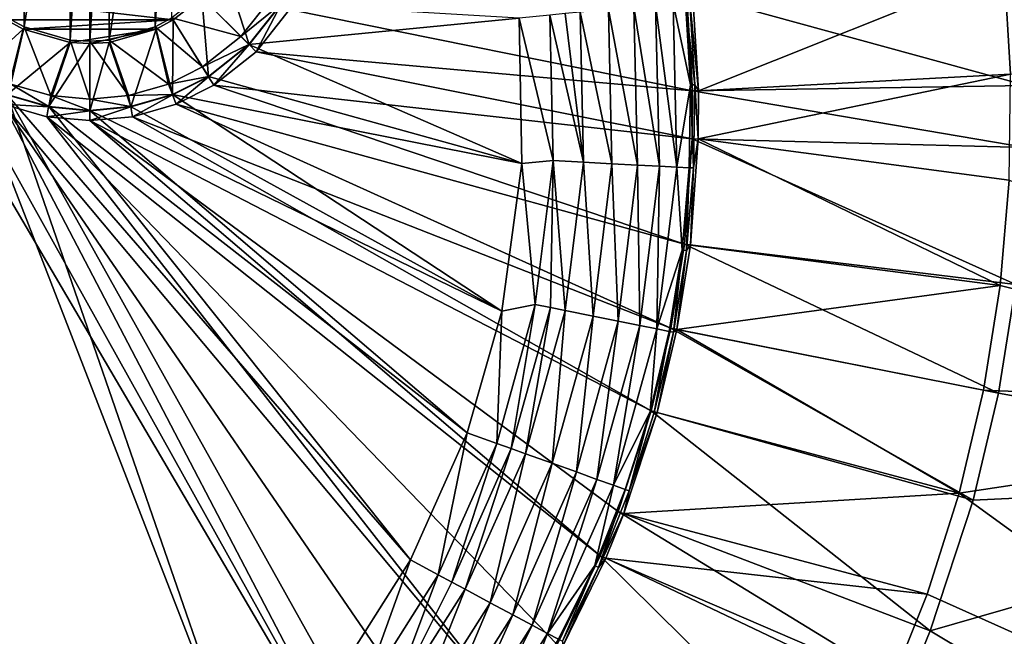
# Model space of a CAD drawing. Header units: metres. Extents: x 0 to 1651, y -1070 to 0.
# Tile 20 of 23: x 1358 to 1525, y -377 to -273. Entities that reach past the tile are written whole.
import ezdxf

# ---------------------------------------------------------------- set-up
doc = ezdxf.new("R2010")
doc.units = ezdxf.units.M

msp = doc.modelspace()

# ---------------------------------------------------------------- linework, layer by layer
at = {"layer": 'None'}
for points in [[(1621.585815, -282.468811, -3), (1524.991577, -244.264511, -3), (1635.229248, -213.434418, -3)], [(1366.714966, -276.266083, -408.970001), (1366.714966, -223.733917, -408.970001), (1358.885986, -274.024506, -408.970001)], [(1366.714966, -223.733917, -408.970001), (1358.885986, -225.975479, -408.970001), (1358.885986, -274.024506, -408.970001)], [(1370, -276.470734, -408.970001), (1370, -223.529282, -408.970001), (1366.714966, -276.266083, -408.970001)], [(1370, -223.529282, -408.970001), (1366.714966, -223.733917, -408.970001), (1366.714966, -276.266083, -408.970001)], [(1373.285034, -223.733917, -408.970001), (1370, -223.529282, -408.970001), (1370, -276.470734, -408.970001)], [(1373.285034, -276.266083, -408.970001), (1373.285034, -223.733917, -408.970001), (1370, -276.470734, -408.970001)], [(1381.114014, -225.975479, -408.970001), (1373.285034, -223.733917, -408.970001), (1373.285034, -276.266083, -408.970001)], [(1358.885986, -274.024506, -408.970001), (1358.885986, -225.975479, -408.970001), (1356.067017, -272.507111, -408.970001)], [(1381.114014, -274.024506, -408.970001), (1381.114014, -225.975479, -408.970001), (1373.285034, -276.266083, -408.970001)], [(1383.932983, -227.492889, -408.970001), (1381.114014, -225.975479, -408.970001), (1381.114014, -274.024506, -408.970001)], [(1383.932983, -272.507111, -408.970001), (1383.932983, -227.492889, -408.970001), (1381.114014, -274.024506, -408.970001)], [(1527.541992, -262.25415, -3), (1524.991577, -244.264511, -3), (1621.585815, -282.468811, -3)], [(1471.210938, -268.141693, -406), (1527.541992, -262.25415, -3), (1528.850708, -283.966461, -3)], [(1388.996948, -268.996887, -411.970001), (1392.84314, -264.140533, -411.970001), (1397.036133, -277.036072, -408.923737)], [(1392.84314, -264.140533, -411.970001), (1402.474487, -270.181885, -408.923737), (1397.036133, -277.036072, -408.923737)], [(1472.226929, -268.035522, -377.175201), (1473.241577, -284.867188, -377.175201), (1525.107544, -264.098633)], [(1473.241577, -284.867188, -377.175201), (1526.203003, -282.032135), (1525.107544, -264.098633)], [(1626.880005, -272.761169), (1525.107544, -264.098633), (1526.203003, -282.032135)], [(1388.717651, -268.717621, -408.970001), (1383.932983, -272.507111, -408.970001), (1395.638306, -275.638306, -406.347565)], [(1388.717651, -268.717621, -408.970001), (1395.638306, -275.638306, -406.347565), (1400.794678, -269.139832, -406.347565)], [(1471.210938, -268.141693, -406), (1472.220215, -284.883759, -406), (1403.908936, -271.071716, -406)], [(1472.220215, -284.883759, -406), (1471.210938, -268.141693, -406), (1528.850708, -283.966461, -3)], [(1473.241577, -284.867188, -377.175201), (1472.226929, -268.035522, -377.175201), (1471.789917, -269.746857, -379.803467)], [(1388.996948, -268.996887, -411.970001), (1384.140503, -272.84314, -411.970001), (1351.003052, -268.996887, -411.970001)], [(1384.140503, -272.84314, -411.970001), (1355.859497, -272.84314, -411.970001), (1351.003052, -268.996887, -411.970001)], [(1384.140503, -272.84314, -411.970001), (1388.996948, -268.996887, -411.970001), (1390.181885, -282.474457, -408.923737)], [(1388.996948, -268.996887, -411.970001), (1397.036133, -277.036072, -408.923737), (1390.181885, -282.474457, -408.923737)], [(1400.794678, -269.139832, -406.347565), (1395.638306, -275.638306, -406.347565), (1402.437012, -270.158661, -403)], [(1395.638306, -275.638306, -406.347565), (1397.004883, -277.004944, -403), (1402.437012, -270.158661, -403)], [(1442.820435, -272.527252, -403), (1402.437012, -270.158661, -403), (1397.004883, -277.004944, -403)], [(1397.036133, -277.036072, -408.923737), (1402.474487, -270.181885, -408.923737), (1398.229736, -278.229675, -406)], [(1402.474487, -270.181885, -408.923737), (1403.908936, -271.071716, -406), (1398.229736, -278.229675, -406)], [(1462.303833, -270.655365, -395.641296), (1466.623291, -297.651978, -391.779236), (1465.997559, -270.301605, -391.779236)], [(1465.997559, -270.301605, -391.779236), (1469.587891, -297.806458, -387.314758), (1468.952271, -270.018616, -387.314758)], [(1465.997559, -270.301605, -391.779236), (1466.623291, -297.651978, -391.779236), (1469.587891, -297.806458, -387.314758)], [(1471.067871, -269.81601, -382.385681), (1468.952271, -270.018616, -387.314758), (1471.896362, -283.866669, -382.385681)], [(1468.952271, -270.018616, -387.314758), (1469.587891, -297.806458, -387.314758), (1471.896362, -283.866669, -382.385681)], [(1471.067871, -269.81601, -382.385681), (1472.62146, -283.850983, -379.803467), (1471.789917, -269.746857, -379.803467)], [(1472.62146, -283.850983, -379.803467), (1471.067871, -269.81601, -382.385681), (1471.896362, -283.866669, -382.385681)], [(1472.62146, -283.850983, -379.803467), (1473.241577, -284.867188, -377.175201), (1471.789917, -269.746857, -379.803467)], [(1403.908936, -271.071716, -406), (1472.220215, -284.883759, -406), (1398.229736, -278.229675, -406)], [(1448.025146, -272.022888, -402.52005), (1442.820435, -272.527252, -403), (1448.589966, -296.712219, -402.52005)], [(1450.631714, -271.773254, -401.92572), (1448.025146, -272.022888, -402.52005), (1453.757813, -296.981537, -401.100159)], [(1453.757813, -296.981537, -401.100159), (1448.025146, -272.022888, -402.52005), (1448.589966, -296.712219, -402.52005)], [(1453.175537, -271.529602, -401.100159), (1450.631714, -271.773254, -401.92572), (1453.757813, -296.981537, -401.100159)], [(1457.985107, -271.069, -398.780426), (1453.175537, -271.529602, -401.100159), (1458.583618, -297.233002, -398.780426)], [(1453.175537, -271.529602, -401.100159), (1453.757813, -296.981537, -401.100159), (1458.583618, -297.233002, -398.780426)], [(1457.985107, -271.069, -398.780426), (1462.917114, -297.458832, -395.641296), (1462.303833, -270.655365, -395.641296)], [(1457.985107, -271.069, -398.780426), (1458.583618, -297.233002, -398.780426), (1462.917114, -297.458832, -395.641296)], [(1462.303833, -270.655365, -395.641296), (1462.917114, -297.458832, -395.641296), (1466.623291, -297.651978, -391.779236)], [(1355.859497, -272.84314, -411.970001), (1358.718872, -274.382416, -411.970001), (1349.818115, -282.474457, -408.923737)], [(1355.859497, -272.84314, -411.970001), (1384.140503, -272.84314, -411.970001), (1358.718872, -274.382416, -411.970001)], [(1358.885986, -274.024506, -408.970001), (1356.067017, -272.507111, -408.970001), (1356.653931, -283.712402, -406.347565)], [(1384.140503, -272.84314, -411.970001), (1381.281128, -274.382416, -411.970001), (1358.718872, -274.382416, -411.970001)], [(1383.932983, -272.507111, -408.970001), (1381.114014, -274.024506, -408.970001), (1389.139771, -280.794678, -406.347565)], [(1381.281128, -274.382416, -411.970001), (1384.140503, -272.84314, -411.970001), (1384.07373, -285.550385, -408.923737)], [(1383.932983, -272.507111, -408.970001), (1389.139771, -280.794678, -406.347565), (1395.638306, -275.638306, -406.347565)], [(1384.140503, -272.84314, -411.970001), (1390.181885, -282.474457, -408.923737), (1384.07373, -285.550385, -408.923737)], [(1443.299316, -297.169891, -403), (1442.820435, -272.527252, -403), (1397.004883, -277.004944, -403)], [(1448.589966, -296.712219, -402.52005), (1442.820435, -272.527252, -403), (1443.299316, -297.169891, -403)], [(1358.718872, -274.382416, -411.970001), (1355.92627, -285.550385, -408.923737), (1349.818115, -282.474457, -408.923737)], [(1358.718872, -274.382416, -411.970001), (1366.66748, -276.658173, -411.970001), (1355.92627, -285.550385, -408.923737)], [(1358.885986, -274.024506, -408.970001), (1356.653931, -283.712402, -406.347565), (1363.402222, -285.652679, -406.347565)], [(1358.718872, -274.382416, -411.970001), (1381.281128, -274.382416, -411.970001), (1366.66748, -276.658173, -411.970001)], [(1366.714966, -276.266083, -408.970001), (1358.885986, -274.024506, -408.970001), (1363.402222, -285.652679, -406.347565)], [(1381.281128, -274.382416, -411.970001), (1370, -276.865662, -411.970001), (1366.66748, -276.658173, -411.970001)], [(1381.281128, -274.382416, -411.970001), (1373.33252, -276.658173, -411.970001), (1370, -276.865662, -411.970001)], [(1381.114014, -274.024506, -408.970001), (1373.285034, -276.266083, -408.970001), (1383.346069, -283.712402, -406.347565)], [(1373.33252, -276.658173, -411.970001), (1381.281128, -274.382416, -411.970001), (1376.95752, -287.596436, -408.923737)], [(1381.281128, -274.382416, -411.970001), (1384.07373, -285.550385, -408.923737), (1376.95752, -287.596436, -408.923737)], [(1381.114014, -274.024506, -408.970001), (1383.346069, -283.712402, -406.347565), (1389.139771, -280.794678, -406.347565)], [(1366.66748, -276.658173, -411.970001), (1363.04248, -287.596436, -408.923737), (1355.92627, -285.550385, -408.923737)], [(1366.66748, -276.658173, -411.970001), (1370, -276.865662, -411.970001), (1363.04248, -287.596436, -408.923737)], [(1370, -276.865662, -411.970001), (1370, -288.234802, -408.923737), (1363.04248, -287.596436, -408.923737)], [(1366.714966, -276.266083, -408.970001), (1363.402222, -285.652679, -406.347565), (1370, -286.258026, -406.347565)], [(1370, -276.470734, -408.970001), (1366.714966, -276.266083, -408.970001), (1370, -286.258026, -406.347565)], [(1373.285034, -276.266083, -408.970001), (1370, -276.470734, -408.970001), (1376.597778, -285.652679, -406.347565)], [(1370, -276.470734, -408.970001), (1370, -286.258026, -406.347565), (1376.597778, -285.652679, -406.347565)], [(1370, -276.865662, -411.970001), (1373.33252, -276.658173, -411.970001), (1370, -288.234802, -408.923737)], [(1373.33252, -276.658173, -411.970001), (1376.95752, -287.596436, -408.923737), (1370, -288.234802, -408.923737)], [(1373.285034, -276.266083, -408.970001), (1376.597778, -285.652679, -406.347565), (1383.346069, -283.712402, -406.347565)], [(1395.638306, -275.638306, -406.347565), (1389.139771, -280.794678, -406.347565), (1397.004883, -277.004944, -403)], [(1389.139771, -280.794678, -406.347565), (1390.158691, -282.437042, -403), (1397.004883, -277.004944, -403)], [(1443.299316, -297.169891, -403), (1397.004883, -277.004944, -403), (1390.158691, -282.437042, -403)], [(1390.181885, -282.474457, -408.923737), (1397.036133, -277.036072, -408.923737), (1391.071655, -283.908905, -406)], [(1397.036133, -277.036072, -408.923737), (1398.229736, -278.229675, -406), (1391.071655, -283.908905, -406)], [(495.653809, -287.867249, -406), (1341.770264, -278.229675, -406), (1422.754883, -416.262817, -406)], [(1341.770264, -278.229675, -406), (1348.928345, -283.908905, -406), (1422.754883, -416.262817, -406)], [(1398.229736, -278.229675, -406), (1472.180298, -292.983398, -406), (1391.071655, -283.908905, -406)], [(1472.220215, -284.883759, -406), (1472.180298, -292.983398, -406), (1398.229736, -278.229675, -406)], [(1389.139771, -280.794678, -406.347565), (1383.346069, -283.712402, -406.347565), (1390.158691, -282.437042, -403)], [(1473.241577, -284.867188, -377.175201), (1473.201538, -293.009949, -377.175201), (1526.203003, -282.032135)], [(1473.201538, -293.009949, -377.175201), (1525.981323, -299.997711), (1526.203003, -282.032135)], [(1396.356323, -402.414917, -403), (1349.841309, -282.437042, -403), (1344.905396, -451.9646, -403)], [(1355.942505, -285.50943, -403), (1349.841309, -282.437042, -403), (1396.356323, -402.414917, -403)], [(1356.653931, -283.712402, -406.347565), (1355.942505, -285.50943, -403), (1363.050415, -287.553131, -403)], [(1363.402222, -285.652679, -406.347565), (1356.653931, -283.712402, -406.347565), (1363.050415, -287.553131, -403)], [(1383.346069, -283.712402, -406.347565), (1376.597778, -285.652679, -406.347565), (1384.057495, -285.50943, -403)], [(1383.346069, -283.712402, -406.347565), (1384.057495, -285.50943, -403), (1390.158691, -282.437042, -403)], [(1384.057495, -285.50943, -403), (1443.299316, -297.169891, -403), (1390.158691, -282.437042, -403)], [(1384.07373, -285.550385, -408.923737), (1390.181885, -282.474457, -408.923737), (1384.695068, -287.119873, -406)], [(1390.181885, -282.474457, -408.923737), (1391.071655, -283.908905, -406), (1384.695068, -287.119873, -406)], [(1469.587891, -297.806458, -387.314758), (1471.710693, -297.917084, -382.385681), (1471.896362, -283.866669, -382.385681)], [(1471.896362, -283.866669, -382.385681), (1471.710693, -297.917084, -382.385681), (1472.435181, -297.954834, -379.803467)], [(1472.435181, -297.954834, -379.803467), (1472.62146, -283.850983, -379.803467), (1471.896362, -283.866669, -382.385681)], [(1472.435181, -297.954834, -379.803467), (1473.201538, -293.009949, -377.175201), (1472.62146, -283.850983, -379.803467)], [(1473.201538, -293.009949, -377.175201), (1473.241577, -284.867188, -377.175201), (1472.62146, -283.850983, -379.803467)], [(1422.754883, -416.262817, -406), (1348.928345, -283.908905, -406), (1355.304932, -287.119873, -406)], [(1355.92627, -285.550385, -408.923737), (1363.04248, -287.596436, -408.923737), (1355.304932, -287.119873, -406)], [(1411.469116, -384.872192, -403), (1355.942505, -285.50943, -403), (1396.356323, -402.414917, -403)], [(1411.469116, -384.872192, -403), (1424.434082, -364.423309, -403), (1355.942505, -285.50943, -403)], [(1424.434082, -364.423309, -403), (1363.050415, -287.553131, -403), (1355.942505, -285.50943, -403)], [(1376.597778, -285.652679, -406.347565), (1376.949585, -287.553131, -403), (1384.057495, -285.50943, -403)], [(1376.949585, -287.553131, -403), (1439.898438, -322.267212, -403), (1384.057495, -285.50943, -403)], [(1376.95752, -287.596436, -408.923737), (1384.07373, -285.550385, -408.923737), (1377.264648, -289.256256, -406)], [(1384.07373, -285.550385, -408.923737), (1384.695068, -287.119873, -406), (1377.264648, -289.256256, -406)], [(1439.898438, -322.267212, -403), (1443.299316, -297.169891, -403), (1384.057495, -285.50943, -403)], [(1391.071655, -283.908905, -406), (1470.866943, -310.897888, -406), (1384.695068, -287.119873, -406)], [(1472.180298, -292.983398, -406), (1470.866943, -310.897888, -406), (1391.071655, -283.908905, -406)], [(1472.180298, -292.983398, -406), (1472.220215, -284.883759, -406), (1528.799072, -294.455811, -3)], [(1472.220215, -284.883759, -406), (1528.850708, -283.966461, -3), (1528.799072, -294.455811, -3)], [(1363.04248, -287.596436, -408.923737), (1362.735352, -289.256256, -406), (1355.304932, -287.119873, -406)], [(1362.735352, -289.256256, -406), (1442.158813, -390.881775, -406), (1355.304932, -287.119873, -406)], [(1442.158813, -390.881775, -406), (1434.294434, -402.250427, -406), (1355.304932, -287.119873, -406)], [(1355.304932, -287.119873, -406), (1434.294434, -402.250427, -406), (1422.754883, -416.262817, -406)], [(1363.402222, -285.652679, -406.347565), (1363.050415, -287.553131, -403), (1370, -288.190735, -403)], [(1370, -286.258026, -406.347565), (1363.402222, -285.652679, -406.347565), (1370, -288.190735, -403)], [(1376.597778, -285.652679, -406.347565), (1370, -286.258026, -406.347565), (1376.949585, -287.553131, -403)], [(1370, -286.258026, -406.347565), (1370, -288.190735, -403), (1376.949585, -287.553131, -403)], [(1384.695068, -287.119873, -406), (1468.599487, -325.131561, -406), (1377.264648, -289.256256, -406)], [(1470.866943, -310.897888, -406), (1468.599487, -325.131561, -406), (1384.695068, -287.119873, -406)], [(1422.754883, -416.262817, -406), (444.100098, -316.000854, -406), (495.653809, -287.867249, -406)], [(1363.04248, -287.596436, -408.923737), (1370, -288.234802, -408.923737), (1362.735352, -289.256256, -406)], [(1370, -288.234802, -408.923737), (1370, -289.922791, -406), (1362.735352, -289.256256, -406)], [(1424.434082, -364.423309, -403), (1434.003052, -342.858612, -403), (1363.050415, -287.553131, -403)], [(1434.003052, -342.858612, -403), (1370, -288.190735, -403), (1363.050415, -287.553131, -403)], [(1439.898438, -322.267212, -403), (1376.949585, -287.553131, -403), (1370, -288.190735, -403)], [(1370, -288.234802, -408.923737), (1376.95752, -287.596436, -408.923737), (1370, -289.922791, -406)], [(1376.95752, -287.596436, -408.923737), (1377.264648, -289.256256, -406), (1370, -289.922791, -406)], [(1434.003052, -342.858612, -403), (1439.898438, -322.267212, -403), (1370, -288.190735, -403)], [(1370, -289.922791, -406), (1456.590942, -363.7164, -406), (1362.735352, -289.256256, -406)], [(1456.590942, -363.7164, -406), (1449.27063, -378.807037, -406), (1362.735352, -289.256256, -406)], [(1362.735352, -289.256256, -406), (1449.27063, -378.807037, -406), (1442.158813, -390.881775, -406)], [(1377.264648, -289.256256, -406), (1465.265015, -339.153656, -406), (1370, -289.922791, -406)], [(1465.265015, -339.153656, -406), (1459.644287, -356.214172, -406), (1370, -289.922791, -406)], [(1370, -289.922791, -406), (1459.644287, -356.214172, -406), (1456.590942, -363.7164, -406)], [(1468.599487, -325.131561, -406), (1465.265015, -339.153656, -406), (1377.264648, -289.256256, -406)], [(1470.866943, -310.897888, -406), (1472.180298, -292.983398, -406), (1527.096069, -317.69101, -3)], [(1473.201538, -293.009949, -377.175201), (1471.881104, -311.020416, -377.175201), (1524.443481, -317.898743)], [(1471.881104, -311.020416, -377.175201), (1473.201538, -293.009949, -377.175201), (1472.435181, -297.954834, -379.803467)], [(1472.180298, -292.983398, -406), (1528.799072, -294.455811, -3), (1527.096069, -317.69101, -3)], [(1525.981323, -299.997711), (1473.201538, -293.009949, -377.175201), (1524.443481, -317.898743)], [(1443.299316, -297.169891, -403), (1439.898438, -322.267212, -403), (1445.585449, -321.108978, -402.52005)], [(1448.589966, -296.712219, -402.52005), (1443.299316, -297.169891, -403), (1445.585449, -321.108978, -402.52005)], [(1445.585449, -321.108978, -402.52005), (1448.153931, -321.626648, -401.92572), (1448.589966, -296.712219, -402.52005)], [(1448.153931, -321.626648, -401.92572), (1450.660522, -322.131836, -401.100159), (1448.589966, -296.712219, -402.52005)], [(1448.589966, -296.712219, -402.52005), (1450.660522, -322.131836, -401.100159), (1453.757813, -296.981537, -401.100159)], [(1453.757813, -296.981537, -401.100159), (1450.660522, -322.131836, -401.100159), (1455.399536, -323.086975, -398.780426)], [(1458.583618, -297.233002, -398.780426), (1453.757813, -296.981537, -401.100159), (1455.399536, -323.086975, -398.780426)], [(1458.583618, -297.233002, -398.780426), (1455.399536, -323.086975, -398.780426), (1459.655273, -323.944672, -395.641296)], [(1458.583618, -297.233002, -398.780426), (1459.655273, -323.944672, -395.641296), (1462.917114, -297.458832, -395.641296)], [(1462.917114, -297.458832, -395.641296), (1459.655273, -323.944672, -395.641296), (1463.2948, -324.678223, -391.779236)], [(1462.917114, -297.458832, -395.641296), (1463.2948, -324.678223, -391.779236), (1466.623291, -297.651978, -391.779236)], [(1466.623291, -297.651978, -391.779236), (1463.2948, -324.678223, -391.779236), (1466.206299, -325.265015, -387.314758)], [(1466.623291, -297.651978, -391.779236), (1466.206299, -325.265015, -387.314758), (1469.587891, -297.806458, -387.314758)], [(1469.587891, -297.806458, -387.314758), (1466.206299, -325.265015, -387.314758), (1470.509521, -311.884247, -382.385681)], [(1469.587891, -297.806458, -387.314758), (1470.509521, -311.884247, -382.385681), (1471.710693, -297.917084, -382.385681)], [(1470.509521, -311.884247, -382.385681), (1471.22937, -311.975159, -379.803467), (1471.710693, -297.917084, -382.385681)], [(1471.710693, -297.917084, -382.385681), (1471.22937, -311.975159, -379.803467), (1472.435181, -297.954834, -379.803467)], [(1471.22937, -311.975159, -379.803467), (1471.881104, -311.020416, -377.175201), (1472.435181, -297.954834, -379.803467)], [(1524.443481, -317.898743), (1609.702515, -339.206024), (1525.981323, -299.997711)], [(1466.206299, -325.265015, -387.314758), (1468.290894, -325.685181, -382.385681), (1470.509521, -311.884247, -382.385681)], [(1468.290894, -325.685181, -382.385681), (1469.002441, -325.828552, -379.803467), (1470.509521, -311.884247, -382.385681)], [(1468.599487, -325.131561, -406), (1470.866943, -310.897888, -406), (1524.156128, -336.146088, -3)], [(1470.509521, -311.884247, -382.385681), (1469.002441, -325.828552, -379.803467), (1471.22937, -311.975159, -379.803467)], [(1469.002441, -325.828552, -379.803467), (1469.601563, -325.330231, -377.175201), (1471.22937, -311.975159, -379.803467)], [(1524.443481, -317.898743), (1471.881104, -311.020416, -377.175201), (1469.601563, -325.330231, -377.175201)], [(1471.22937, -311.975159, -379.803467), (1469.601563, -325.330231, -377.175201), (1471.881104, -311.020416, -377.175201)], [(1470.866943, -310.897888, -406), (1527.096069, -317.69101, -3), (1524.156128, -336.146088, -3)], [(405.507202, -338.635468, -406), (444.100098, -316.000854, -406), (1422.754883, -416.262817, -406)], [(1469.601563, -325.330231, -377.175201), (1521.598022, -335.638916), (1524.443481, -317.898743)], [(1524.443481, -317.898743), (1521.598022, -335.638916), (1609.702515, -339.206024)], [(1524.156128, -336.146088, -3), (1527.096069, -317.69101, -3), (1603.196045, -350.393066, -3)], [(1439.898438, -322.267212, -403), (1434.003052, -342.858612, -403), (1439.037109, -344.666931, -402.52005)], [(1445.585449, -321.108978, -402.52005), (1439.898438, -322.267212, -403), (1439.037109, -344.666931, -402.52005)], [(1439.037109, -344.666931, -402.52005), (1441.503296, -345.552826, -401.92572), (1445.585449, -321.108978, -402.52005)], [(1441.503296, -345.552826, -401.92572), (1448.153931, -321.626648, -401.92572), (1445.585449, -321.108978, -402.52005)], [(1448.153931, -321.626648, -401.92572), (1441.503296, -345.552826, -401.92572), (1443.909912, -346.417419, -401.100159)], [(1450.660522, -322.131836, -401.100159), (1448.153931, -321.626648, -401.92572), (1443.909912, -346.417419, -401.100159)], [(1450.660522, -322.131836, -401.100159), (1443.909912, -346.417419, -401.100159), (1448.460205, -348.052032, -398.780426)], [(1455.399536, -323.086975, -398.780426), (1450.660522, -322.131836, -401.100159), (1448.460205, -348.052032, -398.780426)], [(1452.546265, -349.519867, -395.641296), (1455.399536, -323.086975, -398.780426), (1448.460205, -348.052032, -398.780426)], [(1455.399536, -323.086975, -398.780426), (1452.546265, -349.519867, -395.641296), (1459.655273, -323.944672, -395.641296)], [(1459.655273, -323.944672, -395.641296), (1452.546265, -349.519867, -395.641296), (1456.040771, -350.775269, -391.779236)], [(1459.655273, -323.944672, -395.641296), (1456.040771, -350.775269, -391.779236), (1463.2948, -324.678223, -391.779236)], [(1463.2948, -324.678223, -391.779236), (1456.040771, -350.775269, -391.779236), (1458.836182, -351.77948, -387.314758)], [(1463.2948, -324.678223, -391.779236), (1458.836182, -351.77948, -387.314758), (1466.206299, -325.265015, -387.314758)], [(1458.836182, -351.77948, -387.314758), (1465.059082, -339.242432, -382.385681), (1466.206299, -325.265015, -387.314758)], [(1465.059082, -339.242432, -382.385681), (1468.290894, -325.685181, -382.385681), (1466.206299, -325.265015, -387.314758)], [(1465.265015, -339.153656, -406), (1468.599487, -325.131561, -406), (1519.832642, -354.326874, -3)], [(1466.249268, -339.427338, -377.175201), (1517.460083, -353.122864), (1469.601563, -325.330231, -377.175201)], [(1466.249268, -339.427338, -377.175201), (1469.601563, -325.330231, -377.175201), (1469.002441, -325.828552, -379.803467)], [(1468.599487, -325.131561, -406), (1524.156128, -336.146088, -3), (1519.832642, -354.326874, -3)], [(1517.460083, -353.122864), (1521.598022, -335.638916), (1469.601563, -325.330231, -377.175201)], [(1465.758301, -339.437408, -379.803467), (1468.290894, -325.685181, -382.385681), (1465.059082, -339.242432, -382.385681)], [(1465.758301, -339.437408, -379.803467), (1469.002441, -325.828552, -379.803467), (1468.290894, -325.685181, -382.385681)], [(1466.249268, -339.427338, -377.175201), (1469.002441, -325.828552, -379.803467), (1465.758301, -339.437408, -379.803467)], [(1521.598022, -335.638916), (1517.460083, -353.122864), (1609.702515, -339.206024)], [(1519.832642, -354.326874, -3), (1524.156128, -336.146088, -3), (1603.196045, -350.393066, -3)], [(355.983276, -369.770508, -406), (405.507202, -338.635468, -406), (1422.754883, -416.262817, -406)], [(1460.837769, -352.498505, -382.385681), (1465.059082, -339.242432, -382.385681), (1458.836182, -351.77948, -387.314758)], [(1459.644287, -356.214172, -406), (1465.265015, -339.153656, -406), (1512.542236, -376.454315, -3)], [(1466.249268, -339.427338, -377.175201), (1460.598389, -356.579254, -377.175201), (1517.460083, -353.122864)], [(1460.598389, -356.579254, -377.175201), (1466.249268, -339.427338, -377.175201), (1461.520874, -352.743927, -379.803467)], [(1461.520874, -352.743927, -379.803467), (1465.059082, -339.242432, -382.385681), (1460.837769, -352.498505, -382.385681)], [(1461.520874, -352.743927, -379.803467), (1465.758301, -339.437408, -379.803467), (1465.059082, -339.242432, -382.385681)], [(1461.520874, -352.743927, -379.803467), (1466.249268, -339.427338, -377.175201), (1465.758301, -339.437408, -379.803467)], [(1465.265015, -339.153656, -406), (1519.832642, -354.326874, -3), (1512.542236, -376.454315, -3)], [(1609.702515, -339.206024), (1517.460083, -353.122864), (1588.091064, -404.343811)], [(1434.003052, -342.858612, -403), (1424.434082, -364.423309, -403), (1429.110229, -366.979279, -402.52005)], [(1439.037109, -344.666931, -402.52005), (1434.003052, -342.858612, -403), (1429.110229, -366.979279, -402.52005)], [(1429.110229, -366.979279, -402.52005), (1431.421143, -368.213959, -401.92572), (1439.037109, -344.666931, -402.52005)], [(1431.421143, -368.213959, -401.92572), (1441.503296, -345.552826, -401.92572), (1439.037109, -344.666931, -402.52005)], [(1441.503296, -345.552826, -401.92572), (1431.421143, -368.213959, -401.92572), (1433.676392, -369.418945, -401.100159)], [(1443.909912, -346.417419, -401.100159), (1441.503296, -345.552826, -401.92572), (1433.676392, -369.418945, -401.100159)], [(1443.909912, -346.417419, -401.100159), (1433.676392, -369.418945, -401.100159), (1437.940308, -371.697083, -398.780426)], [(1448.460205, -348.052032, -398.780426), (1443.909912, -346.417419, -401.100159), (1437.940308, -371.697083, -398.780426)], [(1437.940308, -371.697083, -398.780426), (1441.769287, -373.742828, -395.641296), (1448.460205, -348.052032, -398.780426)], [(1441.769287, -373.742828, -395.641296), (1452.546265, -349.519867, -395.641296), (1448.460205, -348.052032, -398.780426)], [(1445.043945, -375.492462, -391.779236), (1452.546265, -349.519867, -395.641296), (1441.769287, -373.742828, -395.641296)], [(1452.546265, -349.519867, -395.641296), (1445.043945, -375.492462, -391.779236), (1456.040771, -350.775269, -391.779236)], [(1519.832642, -354.326874, -3), (1603.196045, -350.393066, -3), (1512.542236, -376.454315, -3)], [(1603.196045, -350.393066, -3), (1580.148071, -416.881317, -3), (1512.542236, -376.454315, -3)], [(1456.040771, -350.775269, -391.779236), (1445.043945, -375.492462, -391.779236), (1447.663452, -376.892029, -387.314758)], [(1456.040771, -350.775269, -391.779236), (1447.663452, -376.892029, -387.314758), (1458.836182, -351.77948, -387.314758)], [(1458.836182, -351.77948, -387.314758), (1447.663452, -376.892029, -387.314758), (1455.655029, -365.400146, -382.385681)], [(1455.655029, -365.400146, -382.385681), (1460.837769, -352.498505, -382.385681), (1458.836182, -351.77948, -387.314758)], [(1456.318481, -365.694641, -379.803467), (1460.837769, -352.498505, -382.385681), (1455.655029, -365.400146, -382.385681)], [(1456.318481, -365.694641, -379.803467), (1461.520874, -352.743927, -379.803467), (1460.837769, -352.498505, -382.385681)], [(1456.318481, -365.694641, -379.803467), (1460.598389, -356.579254, -377.175201), (1461.520874, -352.743927, -379.803467)], [(1460.598389, -356.579254, -377.175201), (1512.05188, -370.256561), (1517.460083, -353.122864)], [(1517.460083, -353.122864), (1512.05188, -370.256561), (1588.091064, -404.343811)], [(1457.528809, -364.121399, -377.175201), (1460.598389, -356.579254, -377.175201), (1456.318481, -365.694641, -379.803467)], [(1456.590942, -363.7164, -406), (1459.644287, -356.214172, -406), (1508.588013, -386.169952, -3)], [(1460.598389, -356.579254, -377.175201), (1457.528809, -364.121399, -377.175201), (1512.05188, -370.256561)], [(1459.644287, -356.214172, -406), (1512.542236, -376.454315, -3), (1508.588013, -386.169952, -3)], [(1449.27063, -378.807037, -406), (1456.590942, -363.7164, -406), (1499.094727, -405.740662, -3)], [(1456.590942, -363.7164, -406), (1508.588013, -386.169952, -3), (1499.094727, -405.740662, -3)], [(1424.434082, -364.423309, -403), (1411.469116, -384.872192, -403), (1416.030762, -387.646759, -402.52005)], [(1429.110229, -366.979279, -402.52005), (1424.434082, -364.423309, -403), (1416.030762, -387.646759, -402.52005)], [(1447.663452, -376.892029, -387.314758), (1449.539063, -377.894165, -382.385681), (1455.655029, -365.400146, -382.385681)], [(1449.539063, -377.894165, -382.385681), (1450.179199, -378.236176, -379.803467), (1455.655029, -365.400146, -382.385681)], [(1457.528809, -364.121399, -377.175201), (1450.169312, -379.292847, -377.175201), (1505.40271, -386.947845)], [(1450.169312, -379.292847, -377.175201), (1457.528809, -364.121399, -377.175201), (1456.318481, -365.694641, -379.803467)], [(1450.169312, -379.292847, -377.175201), (1456.318481, -365.694641, -379.803467), (1450.179199, -378.236176, -379.803467)], [(1450.179199, -378.236176, -379.803467), (1456.318481, -365.694641, -379.803467), (1455.655029, -365.400146, -382.385681)], [(1457.528809, -364.121399, -377.175201), (1505.40271, -386.947845), (1512.05188, -370.256561)], [(1416.030762, -387.646759, -402.52005), (1420.192993, -390.724762, -401.100159), (1429.110229, -366.979279, -402.52005)], [(1420.192993, -390.724762, -401.100159), (1431.421143, -368.213959, -401.92572), (1429.110229, -366.979279, -402.52005)], [(1433.676392, -369.418945, -401.100159), (1431.421143, -368.213959, -401.92572), (1420.192993, -390.724762, -401.100159)], [(1422.754883, -416.262817, -406), (307.57663, -402.615631, -406), (355.983276, -369.770508, -406)], [(1433.676392, -369.418945, -401.100159), (1420.192993, -390.724762, -401.100159), (1424.07959, -393.59903, -398.780426)], [(1437.940308, -371.697083, -398.780426), (1433.676392, -369.418945, -401.100159), (1424.07959, -393.59903, -398.780426)], [(1588.091064, -404.343811), (1512.05188, -370.256561), (1505.40271, -386.947845)], [(1427.569824, -396.180054, -395.641296), (1437.940308, -371.697083, -398.780426), (1424.07959, -393.59903, -398.780426)], [(1441.769287, -373.742828, -395.641296), (1437.940308, -371.697083, -398.780426), (1427.569824, -396.180054, -395.641296)], [(1430.554688, -398.387482, -391.779236), (1441.769287, -373.742828, -395.641296), (1427.569824, -396.180054, -395.641296)], [(1430.554688, -398.387482, -391.779236), (1445.043945, -375.492462, -391.779236), (1441.769287, -373.742828, -395.641296)], [(1432.942505, -400.153259, -387.314758), (1445.043945, -375.492462, -391.779236), (1430.554688, -398.387482, -391.779236)], [(1445.043945, -375.492462, -391.779236), (1432.942505, -400.153259, -387.314758), (1447.663452, -376.892029, -387.314758)], [(1447.663452, -376.892029, -387.314758), (1432.942505, -400.153259, -387.314758), (1442.522095, -389.923584, -382.385681)], [(1449.539063, -377.894165, -382.385681), (1447.663452, -376.892029, -387.314758), (1442.522095, -389.923584, -382.385681)], [(1512.542236, -376.454315, -3), (1580.148071, -416.881317, -3), (1508.588013, -386.169952, -3)]]:
    msp.add_3dface(points, dxfattribs=at)

doc.saveas('drawing.dxf')
